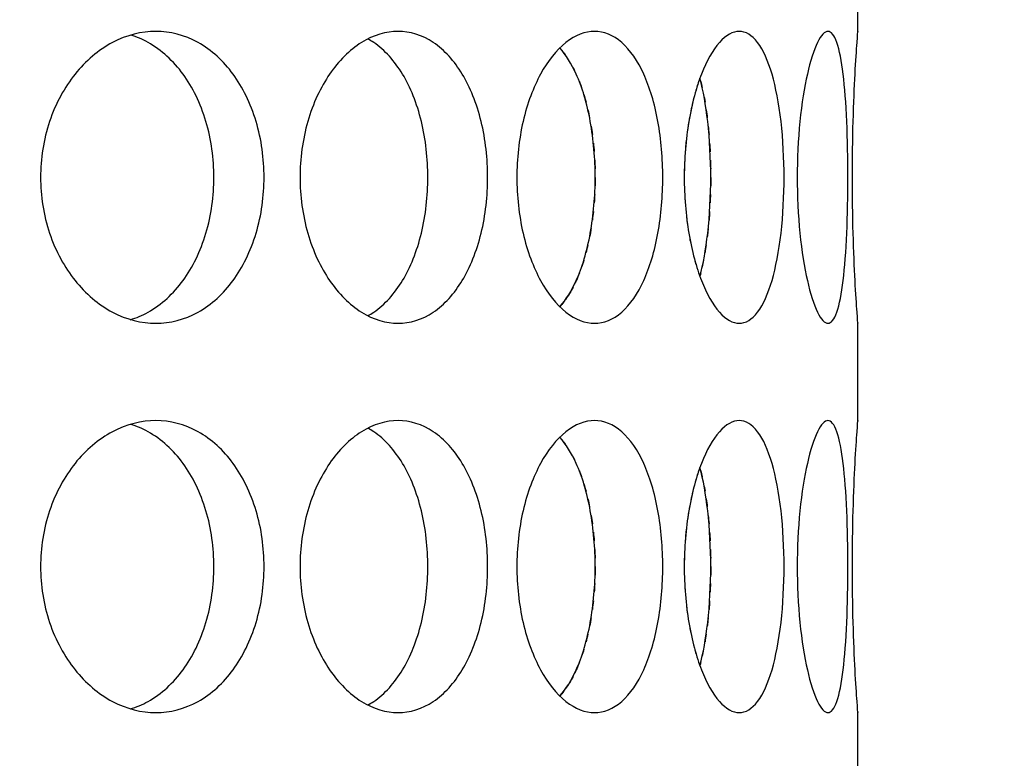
# Model space of a CAD drawing. Header units: millimetres. Extents: x 18 to 610, y -123 to 280.
# Tile 36 of 83: x 151.14 to 153.67, y 127.01 to 128.91. Entities that reach past the tile are written whole.
import ezdxf

# ---------------------------------------------------------------- set-up
doc = ezdxf.new("R2010")
doc.units = ezdxf.units.MM
doc.linetypes.add('SOLID', pattern=[0])

# ---------------------------------------------------------------- blocks, each defined once
blk = doc.blocks.new('BlockOfViews_9')
at = {"linetype": 'SOLID', "lineweight": 30}
for p, q in [((153.2947, 128.8805, 47.985), (153.2947, 129.1309, 47.9956)), ((153.2947, 127.8805, 47.985), (153.2947, 128.1309, 47.9956)), ((153.2947, 126.8805, 47.985), (153.2947, 127.1309, 47.9956))]:
    blk.add_line(p, q, dxfattribs=at)
for centre, radius, start, end in [((148.2443, 134.1808, 118.5), 46, 270.00048, 89.99952), ((148.2447, 134.1808, 116), 42.5, 270, 90), ((148.2447, 134.1808, 80.5), 38, 270, 90), ((148.2447, 134.1808, 72.8678), 27.1, 270, 0)]:
    blk.add_arc(centre, radius, start, end, dxfattribs=at)
for points, knots in [([(151.7691, 128.5058, 51.6168), (151.7691, 128.4587, 51.6168), (151.7624, 128.4085, 51.6234), (151.7347, 128.3161, 51.65), (151.7138, 128.274, 51.67), (151.6651, 128.2074, 51.7155), (151.634, 128.1785, 51.744), (151.5649, 128.1403, 51.8054), (151.5269, 128.1308, 51.8383), (151.4547, 128.1308, 51.8988), (151.4158, 128.1403, 51.9305), (151.3433, 128.1785, 51.9879), (151.3098, 128.2074, 52.0136), (151.2566, 128.274, 52.0537), (151.2333, 128.3161, 52.0708), (151.2022, 128.4085, 52.0934), (151.1946, 128.4587, 52.0989), (151.1946, 128.5529, 52.0989), (151.2022, 128.6032, 52.0934), (151.2333, 128.6956, 52.0708), (151.2566, 128.7377, 52.0537), (151.3098, 128.8043, 52.0136), (151.3433, 128.8331, 51.9879), (151.4158, 128.8714, 51.9305), (151.4547, 128.8808, 51.8988), (151.5269, 128.8808, 51.8383), (151.5649, 128.8714, 51.8054), (151.634, 128.8331, 51.744), (151.6651, 128.8043, 51.7155), (151.7138, 128.7377, 51.67), (151.7347, 128.6956, 51.65), (151.7624, 128.6032, 51.6234), (151.7691, 128.5529, 51.6168), (151.7691, 128.5058, 51.6168)], [0, 0, 0, 0, 0.141313, 0.141313, 0.282627, 0.282627, 0.42394, 0.42394, 0.565253, 0.565253, 0.706567, 0.706567, 0.84788, 0.84788, 0.989193, 0.989193, 1.130507, 1.130507, 1.27182, 1.27182, 1.413133, 1.413133, 1.554447, 1.554447, 1.69576, 1.69576, 1.837073, 1.837073, 1.978386, 1.978386, 2.1197, 2.1197, 2.261013, 2.261013, 2.261013, 2.261013]), ([(151.6402, 128.5058, 51.4632), (151.6402, 128.5529, 51.4632), (151.6334, 128.6032, 51.4698), (151.6059, 128.6956, 51.4965), (151.585, 128.7377, 51.5165), (151.5364, 128.8043, 51.5621), (151.5053, 128.8331, 51.5907), (151.4566, 128.8602, 51.6341), (151.4419, 128.8665, 51.6471), (151.4269, 128.8711, 51.6601)], [0, 0, 0, 0, 0.1413181, 0.1413181, 0.2826362, 0.2826362, 0.4239542, 0.4239542, 0.4820885, 0.4820885, 0.4820885, 0.4820885]), ([(152.3436, 128.5058, 50.9499), (152.3436, 128.4587, 50.9499), (152.3381, 128.4085, 50.9575), (152.3155, 128.3161, 50.9886), (152.2984, 128.274, 51.0119), (152.2583, 128.2074, 51.0651), (152.2326, 128.1785, 51.0986), (152.1752, 128.1403, 51.1711), (152.1435, 128.1308, 51.21), (152.083, 128.1308, 51.2822), (152.0501, 128.1403, 51.3202), (151.9887, 128.1785, 51.3893), (151.9602, 128.2074, 51.4204), (151.9147, 128.274, 51.4691), (151.8947, 128.3161, 51.49), (151.8681, 128.4085, 51.5176), (151.8615, 128.4587, 51.5244), (151.8615, 128.5529, 51.5244), (151.8681, 128.6032, 51.5176), (151.8947, 128.6956, 51.49), (151.9147, 128.7377, 51.4691), (151.9602, 128.8043, 51.4204), (151.9887, 128.8331, 51.3893), (152.0501, 128.8714, 51.3202), (152.083, 128.8808, 51.2822), (152.1435, 128.8808, 51.21), (152.1752, 128.8714, 51.1711), (152.2326, 128.8331, 51.0986), (152.2583, 128.8043, 51.0651), (152.2984, 128.7377, 51.0119), (152.3155, 128.6956, 50.9886), (152.3381, 128.6032, 50.9575), (152.3436, 128.5529, 50.9499), (152.3436, 128.5058, 50.9499)], [0, 0, 0, 0, 0.141313, 0.141313, 0.282627, 0.282627, 0.42394, 0.42394, 0.565253, 0.565253, 0.706567, 0.706567, 0.84788, 0.84788, 0.989193, 0.989193, 1.130507, 1.130507, 1.27182, 1.27182, 1.413133, 1.413133, 1.554447, 1.554447, 1.69576, 1.69576, 1.837073, 1.837073, 1.978386, 1.978386, 2.1197, 2.1197, 2.261013, 2.261013, 2.261013, 2.261013]), ([(152.4186, 128.5058, 50.8428), (152.4186, 128.5529, 50.8428), (152.4239, 128.6032, 50.835), (152.4453, 128.6956, 50.8032), (152.4614, 128.7377, 50.7791), (152.4977, 128.8043, 50.7232), (152.5204, 128.8331, 50.6876), (152.5688, 128.8714, 50.6089), (152.5946, 128.8808, 50.5658), (152.6417, 128.8808, 50.4842), (152.6662, 128.8714, 50.4404), (152.7101, 128.8331, 50.359), (152.7296, 128.8043, 50.3216), (152.7598, 128.7377, 50.2622), (152.7726, 128.6956, 50.2363), (152.7895, 128.6032, 50.2018), (152.7936, 128.5529, 50.1933), (152.7936, 128.4587, 50.1933), (152.7895, 128.4085, 50.2018), (152.7726, 128.3161, 50.2363), (152.7598, 128.274, 50.2622), (152.7296, 128.2074, 50.3216), (152.7101, 128.1785, 50.359), (152.6662, 128.1403, 50.4404), (152.6417, 128.1308, 50.4842), (152.5946, 128.1308, 50.5658), (152.5688, 128.1403, 50.6089), (152.5204, 128.1785, 50.6876), (152.4977, 128.2074, 50.7232), (152.4614, 128.274, 50.7791), (152.4453, 128.3161, 50.8032), (152.4239, 128.4085, 50.835), (152.4186, 128.4587, 50.8428), (152.4186, 128.5058, 50.8428)], [0, 0, 0, 0, 0.141313, 0.141313, 0.282627, 0.282627, 0.42394, 0.42394, 0.565253, 0.565253, 0.706567, 0.706567, 0.84788, 0.84788, 0.989193, 0.989193, 1.130507, 1.130507, 1.27182, 1.27182, 1.413133, 1.413133, 1.554447, 1.554447, 1.69576, 1.69576, 1.837073, 1.837073, 1.978386, 1.978386, 2.1197, 2.1197, 2.261013, 2.261013, 2.261013, 2.261013]), ([(152.8488, 128.5058, 50.0748), (152.8488, 128.5529, 50.0748), (152.8527, 128.6032, 50.0662), (152.8683, 128.6956, 50.0312), (152.8799, 128.7377, 50.0047), (152.906, 128.8043, 49.9433), (152.9221, 128.8331, 49.9043), (152.9562, 128.8714, 49.8184), (152.9741, 128.8808, 49.7715), (153.0063, 128.8808, 49.683), (153.0228, 128.8714, 49.6355), (153.0519, 128.8331, 49.5478), (153.0646, 128.8043, 49.5075), (153.084, 128.7377, 49.4438), (153.0922, 128.6956, 49.416), (153.1028, 128.6032, 49.3792), (153.1053, 128.5529, 49.3701), (153.1053, 128.4587, 49.3701), (153.1028, 128.4085, 49.3792), (153.0922, 128.3161, 49.416), (153.084, 128.274, 49.4438), (153.0646, 128.2074, 49.5075), (153.0519, 128.1785, 49.5478), (153.0228, 128.1403, 49.6355), (153.0063, 128.1308, 49.683), (152.9741, 128.1308, 49.7715), (152.9562, 128.1403, 49.8184), (152.9221, 128.1785, 49.9043), (152.906, 128.2074, 49.9433), (152.8799, 128.274, 50.0047), (152.8683, 128.3161, 50.0312), (152.8527, 128.4085, 50.0662), (152.8488, 128.4587, 50.0748), (152.8488, 128.5058, 50.0748)], [0, 0, 0, 0, 0.141313, 0.141313, 0.282627, 0.282627, 0.42394, 0.42394, 0.565253, 0.565253, 0.706567, 0.706567, 0.84788, 0.84788, 0.989193, 0.989193, 1.130507, 1.130507, 1.27182, 1.27182, 1.413133, 1.413133, 1.554447, 1.554447, 1.69576, 1.69576, 1.837073, 1.837073, 1.978386, 1.978386, 2.1197, 2.1197, 2.261013, 2.261013, 2.261013, 2.261013]), ([(153.2694, 128.5058, 48.5052), (153.2694, 128.4587, 48.5052), (153.2685, 128.4085, 48.5146), (153.2644, 128.3161, 48.5528), (153.2612, 128.274, 48.5815), (153.2531, 128.2074, 48.6477), (153.2476, 128.1785, 48.6895), (153.2342, 128.1403, 48.781), (153.2262, 128.1308, 48.8305), (153.2098, 128.1308, 48.9233), (153.2004, 128.1403, 48.9727), (153.1817, 128.1785, 49.0632), (153.1726, 128.2074, 49.1044), (153.1576, 128.274, 49.1693), (153.1507, 128.3161, 49.1974), (153.1415, 128.4085, 49.2347), (153.1391, 128.4587, 49.2438), (153.1391, 128.5529, 49.2438), (153.1415, 128.6032, 49.2347), (153.1507, 128.6956, 49.1974), (153.1576, 128.7377, 49.1693), (153.1726, 128.8043, 49.1044), (153.1817, 128.8331, 49.0632), (153.2004, 128.8714, 48.9727), (153.2098, 128.8808, 48.9233), (153.2262, 128.8808, 48.8305), (153.2342, 128.8714, 48.781), (153.2476, 128.8331, 48.6895), (153.2531, 128.8043, 48.6477), (153.2612, 128.7377, 48.5815), (153.2644, 128.6956, 48.5528), (153.2685, 128.6032, 48.5146), (153.2694, 128.5529, 48.5052), (153.2694, 128.5058, 48.5052)], [0, 0, 0, 0, 0.141313, 0.141313, 0.282627, 0.282627, 0.42394, 0.42394, 0.565253, 0.565253, 0.706567, 0.706567, 0.84788, 0.84788, 0.989193, 0.989193, 1.130507, 1.130507, 1.27182, 1.27182, 1.413133, 1.413133, 1.554447, 1.554447, 1.69576, 1.69576, 1.837073, 1.837073, 1.978386, 1.978386, 2.1197, 2.1197, 2.261013, 2.261013, 2.261013, 2.261013]), ([(153.2946, 128.1323, 47.9665), (153.2947, 128.1313, 47.9778), (153.2947, 128.1308, 47.989), (153.2947, 128.1308, 48.0471), (153.294, 128.1403, 48.0973), (153.2914, 128.1785, 48.1897), (153.2895, 128.2074, 48.2319), (153.286, 128.274, 48.2985), (153.2841, 128.3161, 48.3273), (153.2815, 128.4085, 48.3656), (153.2808, 128.4587, 48.375), (153.2808, 128.5529, 48.375), (153.2815, 128.6032, 48.3656), (153.2841, 128.6956, 48.3273), (153.286, 128.7377, 48.2985), (153.2895, 128.8043, 48.2319), (153.2914, 128.8331, 48.1897), (153.294, 128.8714, 48.0973), (153.2947, 128.8808, 48.0471), (153.2947, 128.8808, 47.9895), (153.2947, 128.8804, 47.9787), (153.2946, 128.8795, 47.9679)], [0.532153, 0.532153, 0.532153, 0.532153, 0.565253, 0.565253, 0.706567, 0.706567, 0.84788, 0.84788, 0.989193, 0.989193, 1.130507, 1.130507, 1.27182, 1.27182, 1.413133, 1.413133, 1.554447, 1.554447, 1.69576, 1.69576, 1.727433, 1.727433, 1.727433, 1.727433]), ([(152.19, 128.5058, 50.8209), (152.19, 128.5529, 50.8209), (152.1845, 128.6032, 50.8286), (152.162, 128.6956, 50.8597), (152.1449, 128.7377, 50.8831), (152.1049, 128.8043, 50.9364), (152.0793, 128.8331, 50.9699), (152.0459, 128.8555, 51.0123), (152.041, 128.8584, 51.0184), (152.0361, 128.8611, 51.0246)], [0, 0, 0, 0, 0.1413181, 0.1413181, 0.2826362, 0.2826362, 0.4239542, 0.4239542, 0.447524, 0.447524, 0.447524, 0.447524]), ([(152.5291, 128.1735, 50.273), (152.5452, 128.1915, 50.2426), (152.5595, 128.2148, 50.2149), (152.5863, 128.274, 50.162), (152.599, 128.3161, 50.136), (152.6158, 128.4085, 50.1015), (152.6199, 128.4587, 50.093), (152.6199, 128.5529, 50.093), (152.6158, 128.6032, 50.1015), (152.599, 128.6956, 50.136), (152.5863, 128.7377, 50.162), (152.5594, 128.7971, 50.2151), (152.545, 128.8206, 50.2431), (152.5287, 128.8386, 50.2737)], [0.7380762, 0.7380762, 0.7380762, 0.7380762, 0.847908, 0.847908, 0.9892261, 0.9892261, 1.1305443, 1.1305443, 1.2718624, 1.2718624, 1.4131805, 1.4131805, 1.5239521, 1.5239521, 1.5239521, 1.5239521]), ([(152.8891, 128.2515, 49.3972), (152.8975, 128.2828, 49.3695), (152.9044, 128.321, 49.3455), (152.9143, 128.4085, 49.3106), (152.9168, 128.4587, 49.3015), (152.9168, 128.5529, 49.3015), (152.9143, 128.6032, 49.3106), (152.9044, 128.6907, 49.3455), (152.8974, 128.7289, 49.3695), (152.8891, 128.7603, 49.3973)], [0.8627826, 0.8627826, 0.8627826, 0.8627826, 0.9892261, 0.9892261, 1.1305443, 1.1305443, 1.2718624, 1.2718624, 1.3983642, 1.3983642, 1.3983642, 1.3983642]), ([(152.8629, 128.663, 45.9568), (152.8621, 128.6585, 45.9549), (152.8613, 128.654, 45.9531), (152.8592, 128.6416, 45.9484), (152.858, 128.6338, 45.9457), (152.8569, 128.6259, 45.9433)], [2.10567008, 2.10567008, 2.10567008, 2.10567008, 2.11969975, 2.11969975, 2.14333053, 2.14333053, 2.14333053, 2.14333053]), ([(151.4252, 128.1401, 51.6616), (151.4407, 128.1447, 51.6481), (151.4561, 128.1512, 51.6346), (151.5053, 128.1785, 51.5907), (151.5364, 128.2074, 51.5621), (151.585, 128.274, 51.5165), (151.6059, 128.3161, 51.4965), (151.6334, 128.4085, 51.4698), (151.6402, 128.4587, 51.4632), (151.6402, 128.5058, 51.4632)], [1.77681, 1.77681, 1.77681, 1.77681, 1.8371343, 1.8371343, 1.9784523, 1.9784523, 2.1197704, 2.1197704, 2.2610885, 2.2610885, 2.2610885, 2.2610885]), ([(152.0355, 128.1503, 51.0253), (152.0406, 128.153, 51.0189), (152.0457, 128.1561, 51.0125), (152.0793, 128.1785, 50.9699), (152.1049, 128.2074, 50.9364), (152.1449, 128.274, 50.8831), (152.162, 128.3161, 50.8597), (152.1845, 128.4085, 50.8286), (152.19, 128.4587, 50.8209), (152.19, 128.5058, 50.8209)], [1.8125878, 1.8125878, 1.8125878, 1.8125878, 1.8371343, 1.8371343, 1.9784523, 1.9784523, 2.1197704, 2.1197704, 2.2610885, 2.2610885, 2.2610885, 2.2610885]), ([(152.6095, 128.3742, 45.8855), (152.6088, 128.3702, 45.8841), (152.6081, 128.3662, 45.8827), (152.6069, 128.3591, 45.88), (152.6063, 128.3559, 45.8788), (152.6056, 128.3528, 45.8775)], [1.25981406, 1.25981406, 1.25981406, 1.25981406, 1.27186238, 1.27186238, 1.28161811, 1.28161811, 1.28161811, 1.28161811]), ([(152.9104, 128.3742, 46.6755), (152.91, 128.3702, 46.6741), (152.9095, 128.3663, 46.6726), (152.9087, 128.3591, 46.6697), (152.9083, 128.356, 46.6684), (152.908, 128.3528, 46.6671)], [1.25978773, 1.25978773, 1.25978773, 1.25978773, 1.27186238, 1.27186238, 1.2815682, 1.2815682, 1.2815682, 1.2815682]), ([(152.5792, 128.2596, 45.8241), (152.5766, 128.253, 45.8189), (152.574, 128.2467, 45.8137), (152.5698, 128.2375, 45.8055), (152.5684, 128.2345, 45.8026), (152.5669, 128.2314, 45.7997)], [1.3876013, 1.3876013, 1.3876013, 1.3876013, 1.4131805, 1.4131805, 1.42644953, 1.42644953, 1.42644953, 1.42644953]), ([(151.7691, 127.5058, 51.6168), (151.7691, 127.4587, 51.6168), (151.7624, 127.4085, 51.6234), (151.7347, 127.3161, 51.65), (151.7138, 127.274, 51.67), (151.6651, 127.2074, 51.7155), (151.634, 127.1785, 51.744), (151.5649, 127.1403, 51.8054), (151.5269, 127.1308, 51.8383), (151.4547, 127.1308, 51.8988), (151.4158, 127.1403, 51.9305), (151.3433, 127.1785, 51.9879), (151.3098, 127.2074, 52.0136), (151.2566, 127.274, 52.0537), (151.2333, 127.3161, 52.0708), (151.2022, 127.4085, 52.0934), (151.1946, 127.4587, 52.0989), (151.1946, 127.5529, 52.0989), (151.2022, 127.6032, 52.0934), (151.2333, 127.6956, 52.0708), (151.2566, 127.7377, 52.0537), (151.3098, 127.8043, 52.0136), (151.3433, 127.8331, 51.9879), (151.4158, 127.8714, 51.9305), (151.4547, 127.8808, 51.8988), (151.5269, 127.8808, 51.8383), (151.5649, 127.8714, 51.8054), (151.634, 127.8331, 51.744), (151.6651, 127.8043, 51.7155), (151.7138, 127.7377, 51.67), (151.7347, 127.6956, 51.65), (151.7624, 127.6032, 51.6234), (151.7691, 127.5529, 51.6168), (151.7691, 127.5058, 51.6168)], [0, 0, 0, 0, 0.141313, 0.141313, 0.282627, 0.282627, 0.42394, 0.42394, 0.565253, 0.565253, 0.706567, 0.706567, 0.84788, 0.84788, 0.989193, 0.989193, 1.130507, 1.130507, 1.27182, 1.27182, 1.413133, 1.413133, 1.554447, 1.554447, 1.69576, 1.69576, 1.837073, 1.837073, 1.978386, 1.978386, 2.1197, 2.1197, 2.261013, 2.261013, 2.261013, 2.261013]), ([(152.3436, 127.5058, 50.9499), (152.3436, 127.4587, 50.9499), (152.3381, 127.4085, 50.9575), (152.3155, 127.3161, 50.9886), (152.2984, 127.274, 51.0119), (152.2583, 127.2074, 51.0651), (152.2326, 127.1785, 51.0986), (152.1752, 127.1403, 51.1711), (152.1435, 127.1308, 51.21), (152.083, 127.1308, 51.2822), (152.0501, 127.1403, 51.3202), (151.9887, 127.1785, 51.3893), (151.9602, 127.2074, 51.4204), (151.9147, 127.274, 51.4691), (151.8947, 127.3161, 51.49), (151.8681, 127.4085, 51.5176), (151.8615, 127.4587, 51.5244), (151.8615, 127.5529, 51.5244), (151.8681, 127.6032, 51.5176), (151.8947, 127.6956, 51.49), (151.9147, 127.7377, 51.4691), (151.9602, 127.8043, 51.4204), (151.9887, 127.8331, 51.3893), (152.0501, 127.8714, 51.3202), (152.083, 127.8808, 51.2822), (152.1435, 127.8808, 51.21), (152.1752, 127.8714, 51.1711), (152.2326, 127.8331, 51.0986), (152.2583, 127.8043, 51.0651), (152.2984, 127.7377, 51.0119), (152.3155, 127.6956, 50.9886), (152.3381, 127.6032, 50.9575), (152.3436, 127.5529, 50.9499), (152.3436, 127.5058, 50.9499)], [0, 0, 0, 0, 0.141313, 0.141313, 0.282627, 0.282627, 0.42394, 0.42394, 0.565253, 0.565253, 0.706567, 0.706567, 0.84788, 0.84788, 0.989193, 0.989193, 1.130507, 1.130507, 1.27182, 1.27182, 1.413133, 1.413133, 1.554447, 1.554447, 1.69576, 1.69576, 1.837073, 1.837073, 1.978386, 1.978386, 2.1197, 2.1197, 2.261013, 2.261013, 2.261013, 2.261013]), ([(152.4186, 127.5058, 50.8428), (152.4186, 127.5529, 50.8428), (152.4239, 127.6032, 50.835), (152.4453, 127.6956, 50.8032), (152.4614, 127.7377, 50.7791), (152.4977, 127.8043, 50.7232), (152.5204, 127.8331, 50.6876), (152.5688, 127.8714, 50.6089), (152.5946, 127.8808, 50.5658), (152.6417, 127.8808, 50.4842), (152.6662, 127.8714, 50.4404), (152.7101, 127.8331, 50.359), (152.7296, 127.8043, 50.3216), (152.7598, 127.7377, 50.2622), (152.7726, 127.6956, 50.2363), (152.7895, 127.6032, 50.2018), (152.7936, 127.5529, 50.1933), (152.7936, 127.4587, 50.1933), (152.7895, 127.4085, 50.2018), (152.7726, 127.3161, 50.2363), (152.7598, 127.274, 50.2622), (152.7296, 127.2074, 50.3216), (152.7101, 127.1785, 50.359), (152.6662, 127.1403, 50.4404), (152.6417, 127.1308, 50.4842), (152.5946, 127.1308, 50.5658), (152.5688, 127.1403, 50.6089), (152.5204, 127.1785, 50.6876), (152.4977, 127.2074, 50.7232), (152.4614, 127.274, 50.7791), (152.4453, 127.3161, 50.8032), (152.4239, 127.4085, 50.835), (152.4186, 127.4587, 50.8428), (152.4186, 127.5058, 50.8428)], [0, 0, 0, 0, 0.141313, 0.141313, 0.282627, 0.282627, 0.42394, 0.42394, 0.565253, 0.565253, 0.706567, 0.706567, 0.84788, 0.84788, 0.989193, 0.989193, 1.130507, 1.130507, 1.27182, 1.27182, 1.413133, 1.413133, 1.554447, 1.554447, 1.69576, 1.69576, 1.837073, 1.837073, 1.978386, 1.978386, 2.1197, 2.1197, 2.261013, 2.261013, 2.261013, 2.261013]), ([(152.8488, 127.5058, 50.0748), (152.8488, 127.5529, 50.0748), (152.8527, 127.6032, 50.0662), (152.8683, 127.6956, 50.0312), (152.8799, 127.7377, 50.0047), (152.906, 127.8043, 49.9433), (152.9221, 127.8331, 49.9043), (152.9562, 127.8714, 49.8184), (152.9741, 127.8808, 49.7715), (153.0063, 127.8808, 49.683), (153.0228, 127.8714, 49.6355), (153.0519, 127.8331, 49.5478), (153.0646, 127.8043, 49.5075), (153.084, 127.7377, 49.4438), (153.0922, 127.6956, 49.416), (153.1028, 127.6032, 49.3792), (153.1053, 127.5529, 49.3701), (153.1053, 127.4587, 49.3701), (153.1028, 127.4085, 49.3792), (153.0922, 127.3161, 49.416), (153.084, 127.274, 49.4438), (153.0646, 127.2074, 49.5075), (153.0519, 127.1785, 49.5478), (153.0228, 127.1403, 49.6355), (153.0063, 127.1308, 49.683), (152.9741, 127.1308, 49.7715), (152.9562, 127.1403, 49.8184), (152.9221, 127.1785, 49.9043), (152.906, 127.2074, 49.9433), (152.8799, 127.274, 50.0047), (152.8683, 127.3161, 50.0312), (152.8527, 127.4085, 50.0662), (152.8488, 127.4587, 50.0748), (152.8488, 127.5058, 50.0748)], [0, 0, 0, 0, 0.141313, 0.141313, 0.282627, 0.282627, 0.42394, 0.42394, 0.565253, 0.565253, 0.706567, 0.706567, 0.84788, 0.84788, 0.989193, 0.989193, 1.130507, 1.130507, 1.27182, 1.27182, 1.413133, 1.413133, 1.554447, 1.554447, 1.69576, 1.69576, 1.837073, 1.837073, 1.978386, 1.978386, 2.1197, 2.1197, 2.261013, 2.261013, 2.261013, 2.261013]), ([(153.2694, 127.5058, 48.5052), (153.2694, 127.4587, 48.5052), (153.2685, 127.4085, 48.5146), (153.2644, 127.3161, 48.5528), (153.2612, 127.274, 48.5815), (153.2531, 127.2074, 48.6477), (153.2476, 127.1785, 48.6895), (153.2342, 127.1403, 48.781), (153.2262, 127.1308, 48.8305), (153.2098, 127.1308, 48.9233), (153.2004, 127.1403, 48.9727), (153.1817, 127.1785, 49.0632), (153.1726, 127.2074, 49.1044), (153.1576, 127.274, 49.1693), (153.1507, 127.3161, 49.1974), (153.1415, 127.4085, 49.2347), (153.1391, 127.4587, 49.2438), (153.1391, 127.5529, 49.2438), (153.1415, 127.6032, 49.2347), (153.1507, 127.6956, 49.1974), (153.1576, 127.7377, 49.1693), (153.1726, 127.8043, 49.1044), (153.1817, 127.8331, 49.0632), (153.2004, 127.8714, 48.9727), (153.2098, 127.8808, 48.9233), (153.2262, 127.8808, 48.8305), (153.2342, 127.8714, 48.781), (153.2476, 127.8331, 48.6895), (153.2531, 127.8043, 48.6477), (153.2612, 127.7377, 48.5815), (153.2644, 127.6956, 48.5528), (153.2685, 127.6032, 48.5146), (153.2694, 127.5529, 48.5052), (153.2694, 127.5058, 48.5052)], [0, 0, 0, 0, 0.141313, 0.141313, 0.282627, 0.282627, 0.42394, 0.42394, 0.565253, 0.565253, 0.706567, 0.706567, 0.84788, 0.84788, 0.989193, 0.989193, 1.130507, 1.130507, 1.27182, 1.27182, 1.413133, 1.413133, 1.554447, 1.554447, 1.69576, 1.69576, 1.837073, 1.837073, 1.978386, 1.978386, 2.1197, 2.1197, 2.261013, 2.261013, 2.261013, 2.261013]), ([(153.2946, 127.1323, 47.9665), (153.2947, 127.1313, 47.9778), (153.2947, 127.1308, 47.989), (153.2947, 127.1308, 48.0471), (153.294, 127.1403, 48.0973), (153.2914, 127.1785, 48.1897), (153.2895, 127.2074, 48.2319), (153.286, 127.274, 48.2985), (153.2841, 127.3161, 48.3273), (153.2815, 127.4085, 48.3656), (153.2808, 127.4587, 48.375), (153.2808, 127.5529, 48.375), (153.2815, 127.6032, 48.3656), (153.2841, 127.6956, 48.3273), (153.286, 127.7377, 48.2985), (153.2895, 127.8043, 48.2319), (153.2914, 127.8331, 48.1897), (153.294, 127.8714, 48.0973), (153.2947, 127.8808, 48.0471), (153.2947, 127.8808, 47.9895), (153.2947, 127.8804, 47.9787), (153.2946, 127.8795, 47.9679)], [0.532153, 0.532153, 0.532153, 0.532153, 0.565253, 0.565253, 0.706567, 0.706567, 0.84788, 0.84788, 0.989193, 0.989193, 1.130507, 1.130507, 1.27182, 1.27182, 1.413133, 1.413133, 1.554447, 1.554447, 1.69576, 1.69576, 1.727433, 1.727433, 1.727433, 1.727433]), ([(151.6402, 127.5058, 51.4632), (151.6402, 127.5529, 51.4632), (151.6334, 127.6032, 51.4698), (151.6059, 127.6956, 51.4965), (151.585, 127.7377, 51.5165), (151.5364, 127.8043, 51.5621), (151.5053, 127.8331, 51.5907), (151.4566, 127.8602, 51.6341), (151.4419, 127.8665, 51.6471), (151.4269, 127.8711, 51.6601)], [0, 0, 0, 0, 0.1413181, 0.1413181, 0.2826362, 0.2826362, 0.4239542, 0.4239542, 0.4820884, 0.4820884, 0.4820884, 0.4820884]), ([(152.19, 127.5058, 50.8209), (152.19, 127.5529, 50.8209), (152.1845, 127.6032, 50.8286), (152.162, 127.6956, 50.8597), (152.1449, 127.7377, 50.8831), (152.1049, 127.8043, 50.9364), (152.0793, 127.8331, 50.9699), (152.0459, 127.8555, 51.0123), (152.041, 127.8584, 51.0184), (152.0361, 127.8611, 51.0246)], [0, 0, 0, 0, 0.1413181, 0.1413181, 0.2826362, 0.2826362, 0.4239542, 0.4239542, 0.4475239, 0.4475239, 0.4475239, 0.4475239]), ([(152.5291, 127.1735, 50.273), (152.5452, 127.1915, 50.2426), (152.5595, 127.2148, 50.2149), (152.5863, 127.274, 50.162), (152.599, 127.3161, 50.136), (152.6158, 127.4085, 50.1015), (152.6199, 127.4587, 50.093), (152.6199, 127.5529, 50.093), (152.6158, 127.6032, 50.1015), (152.599, 127.6956, 50.136), (152.5863, 127.7377, 50.162), (152.5594, 127.7971, 50.2151), (152.545, 127.8206, 50.2431), (152.5287, 127.8386, 50.2737)], [0.7380762, 0.7380762, 0.7380762, 0.7380762, 0.847908, 0.847908, 0.9892261, 0.9892261, 1.1305443, 1.1305443, 1.2718624, 1.2718624, 1.4131805, 1.4131805, 1.5239521, 1.5239521, 1.5239521, 1.5239521]), ([(152.8891, 127.2515, 49.3972), (152.8975, 127.2828, 49.3695), (152.9044, 127.321, 49.3455), (152.9143, 127.4085, 49.3106), (152.9168, 127.4587, 49.3015), (152.9168, 127.5529, 49.3015), (152.9143, 127.6032, 49.3106), (152.9044, 127.6907, 49.3455), (152.8974, 127.7289, 49.3695), (152.8891, 127.7603, 49.3973)], [0.8627824, 0.8627824, 0.8627824, 0.8627824, 0.9892261, 0.9892261, 1.1305443, 1.1305443, 1.2718624, 1.2718624, 1.398364, 1.398364, 1.398364, 1.398364]), ([(152.8629, 127.663, 45.9568), (152.8621, 127.6585, 45.9549), (152.8613, 127.654, 45.9531), (152.8592, 127.6416, 45.9484), (152.858, 127.6338, 45.9457), (152.8569, 127.6259, 45.9433)], [2.10567008, 2.10567008, 2.10567008, 2.10567008, 2.11969975, 2.11969975, 2.14333053, 2.14333053, 2.14333053, 2.14333053]), ([(151.4252, 127.1401, 51.6616), (151.4407, 127.1447, 51.6481), (151.4561, 127.1512, 51.6346), (151.5053, 127.1785, 51.5907), (151.5364, 127.2074, 51.5621), (151.585, 127.274, 51.5165), (151.6059, 127.3161, 51.4965), (151.6334, 127.4085, 51.4698), (151.6402, 127.4587, 51.4632), (151.6402, 127.5058, 51.4632)], [1.77681, 1.77681, 1.77681, 1.77681, 1.8371343, 1.8371343, 1.9784523, 1.9784523, 2.1197704, 2.1197704, 2.2610885, 2.2610885, 2.2610885, 2.2610885]), ([(152.0355, 127.1503, 51.0253), (152.0406, 127.153, 51.0189), (152.0457, 127.1561, 51.0125), (152.0793, 127.1785, 50.9699), (152.1049, 127.2074, 50.9364), (152.1449, 127.274, 50.8831), (152.162, 127.3161, 50.8597), (152.1845, 127.4085, 50.8286), (152.19, 127.4587, 50.8209), (152.19, 127.5058, 50.8209)], [1.8125878, 1.8125878, 1.8125878, 1.8125878, 1.8371343, 1.8371343, 1.9784523, 1.9784523, 2.1197704, 2.1197704, 2.2610885, 2.2610885, 2.2610885, 2.2610885]), ([(152.6095, 127.3742, 45.8855), (152.6088, 127.3702, 45.8841), (152.6081, 127.3662, 45.8827), (152.6069, 127.3591, 45.88), (152.6063, 127.3559, 45.8788), (152.6056, 127.3528, 45.8775)], [1.25981406, 1.25981406, 1.25981406, 1.25981406, 1.27186238, 1.27186238, 1.28161811, 1.28161811, 1.28161811, 1.28161811]), ([(152.9104, 127.3742, 46.6755), (152.91, 127.3702, 46.6741), (152.9095, 127.3663, 46.6726), (152.9087, 127.3591, 46.6697), (152.9083, 127.356, 46.6684), (152.908, 127.3528, 46.6671)], [1.25978773, 1.25978773, 1.25978773, 1.25978773, 1.27186238, 1.27186238, 1.28156799, 1.28156799, 1.28156799, 1.28156799]), ([(152.5792, 127.2596, 45.8241), (152.5766, 127.253, 45.8189), (152.574, 127.2467, 45.8137), (152.5698, 127.2375, 45.8055), (152.5684, 127.2345, 45.8026), (152.5669, 127.2314, 45.7997)], [1.3876013, 1.3876013, 1.3876013, 1.3876013, 1.4131805, 1.4131805, 1.42644969, 1.42644969, 1.42644969, 1.42644969])]:
    blk.add_open_spline(points, degree=3, knots=knots, dxfattribs=at)
for points in [[(152.5391, 128.8261, 45.7459), (152.5407, 128.8239, 45.7491), (152.5424, 128.8217, 45.7522), (152.544, 128.8194, 45.7553)], [(152.5629, 128.7882, 45.7919), (152.5642, 128.7856, 45.7945), (152.5656, 128.7829, 45.7971), (152.5669, 128.7803, 45.7997)], [(152.5792, 128.7521, 45.824), (152.5812, 128.747, 45.828), (152.5831, 128.7418, 45.8319), (152.585, 128.7364, 45.8357)], [(152.8887, 128.7599, 46.0162), (152.8852, 128.7502, 46.008), (152.8819, 128.74, 46.0002), (152.8787, 128.7292, 45.9928)], [(152.8912, 128.7521, 46.6098), (152.8925, 128.747, 46.6141), (152.8937, 128.7417, 46.6182), (152.8949, 128.7364, 46.6222)], [(152.5909, 128.7183, 45.8475), (152.5928, 128.7122, 45.8513), (152.5946, 128.7058, 45.855), (152.5963, 128.6993, 45.8585)], [(152.8762, 128.7205, 45.9871), (152.8722, 128.7063, 45.978), (152.8686, 128.6912, 45.9696), (152.8654, 128.6755, 45.9623)], [(152.8986, 128.7183, 46.635), (152.8998, 128.7121, 46.639), (152.901, 128.7058, 46.643), (152.9021, 128.6993, 46.6467)], [(152.6012, 128.6795, 45.8686), (152.6028, 128.6727, 45.8717), (152.6043, 128.6659, 45.8747), (152.6056, 128.6589, 45.8775)], [(152.9052, 128.6795, 46.6575), (152.9062, 128.6727, 46.6609), (152.9071, 128.6658, 46.6641), (152.908, 128.6588, 46.6671)], [(152.6095, 128.6375, 45.8855), (152.6107, 128.6303, 45.8879), (152.6117, 128.6231, 45.8901), (152.6127, 128.6158, 45.8921)], [(152.9104, 128.6375, 46.6755), (152.9111, 128.6303, 46.6781), (152.9118, 128.6231, 46.6805), (152.9124, 128.6158, 46.6827)], [(152.6153, 128.5939, 45.8976), (152.6161, 128.5865, 45.8992), (152.6168, 128.5791, 45.9006), (152.6173, 128.5718, 45.9018)], [(152.8547, 128.6089, 45.9384), (152.8533, 128.5969, 45.9353), (152.8522, 128.5847, 45.9327), (152.8513, 128.5725, 45.9307)], [(152.914, 128.5939, 46.6884), (152.9145, 128.5865, 46.6902), (152.9149, 128.5791, 46.6917), (152.9153, 128.5717, 46.6929)], [(152.6188, 128.5496, 45.9047), (152.6191, 128.5423, 45.9055), (152.6194, 128.535, 45.9061), (152.6196, 128.5277, 45.9065)], [(152.8502, 128.5568, 45.9284), (152.8493, 128.5396, 45.9262), (152.8488, 128.5225, 45.9252), (152.8488, 128.5058, 45.9252)], [(152.9161, 128.5496, 46.6961), (152.9164, 128.5423, 46.6969), (152.9166, 128.5349, 46.6975), (152.9167, 128.5276, 46.698)], [(152.6199, 128.5058, 45.907), (152.6199, 128.4986, 45.907), (152.6198, 128.4913, 45.9068), (152.6196, 128.484, 45.9065)], [(152.9168, 128.5058, 46.6986), (152.9168, 128.4986, 46.6986), (152.9168, 128.4914, 46.6984), (152.9167, 128.484, 46.698)], [(152.6188, 128.462, 45.9047), (152.6184, 128.4547, 45.9039), (152.6179, 128.4473, 45.9029), (152.6173, 128.4399, 45.9018)], [(152.9161, 128.4621, 46.6961), (152.9159, 128.4547, 46.6953), (152.9156, 128.4473, 46.6942), (152.9153, 128.44, 46.6929)], [(152.8502, 128.4549, 45.9284), (152.8505, 128.4497, 45.929), (152.8509, 128.4444, 45.9298), (152.8513, 128.4391, 45.9307)], [(152.6153, 128.4178, 45.8976), (152.6145, 128.4105, 45.896), (152.6137, 128.4032, 45.8941), (152.6127, 128.3959, 45.8921)], [(152.914, 128.4178, 46.6884), (152.9135, 128.4105, 46.6867), (152.913, 128.4032, 46.6848), (152.9124, 128.3959, 46.6827)], [(152.8547, 128.4028, 45.9384), (152.8554, 128.3971, 45.9399), (152.8561, 128.3914, 45.9415), (152.8569, 128.3858, 45.9433)], [(152.6012, 128.3322, 45.8686), (152.5997, 128.3254, 45.8654), (152.5981, 128.3188, 45.862), (152.5963, 128.3123, 45.8585)], [(152.8629, 128.3487, 45.9568), (152.8637, 128.3445, 45.9586), (152.8645, 128.3403, 45.9604), (152.8654, 128.3362, 45.9623)], [(152.9052, 128.3322, 46.6575), (152.9042, 128.3255, 46.6541), (152.9032, 128.3188, 46.6505), (152.9021, 128.3124, 46.6467)], [(152.5909, 128.2933, 45.8475), (152.589, 128.2872, 45.8437), (152.587, 128.2811, 45.8397), (152.585, 128.2753, 45.8357)], [(152.8762, 128.2912, 45.9871), (152.877, 128.2882, 45.989), (152.8778, 128.2854, 45.9909), (152.8787, 128.2825, 45.9928)], [(152.8986, 128.2934, 46.635), (152.8975, 128.2872, 46.6309), (152.8962, 128.2812, 46.6266), (152.8949, 128.2753, 46.6222)], [(152.8912, 128.2596, 46.6098), (152.8905, 128.2569, 46.6075), (152.8898, 128.2542, 46.6052), (152.8891, 128.2515, 46.6028)], [(152.5629, 128.2235, 45.7919), (152.5571, 128.2123, 45.7805), (152.5507, 128.2018, 45.7682), (152.544, 128.1923, 45.7553)], [(152.5391, 128.1856, 45.7459), (152.5358, 128.1812, 45.7396), (152.5324, 128.1771, 45.7331), (152.5289, 128.1732, 45.7266)], [(152.5391, 127.8261, 45.7459), (152.5407, 127.8239, 45.7491), (152.5424, 127.8217, 45.7522), (152.544, 127.8194, 45.7553)], [(152.5629, 127.7882, 45.7919), (152.5642, 127.7856, 45.7945), (152.5656, 127.7829, 45.7971), (152.5669, 127.7803, 45.7997)], [(152.5792, 127.7521, 45.824), (152.5812, 127.747, 45.828), (152.5831, 127.7418, 45.8319), (152.585, 127.7364, 45.8357)], [(152.8887, 127.7599, 46.0162), (152.8852, 127.7502, 46.008), (152.8819, 127.74, 46.0002), (152.8787, 127.7292, 45.9928)], [(152.8912, 127.7521, 46.6098), (152.8925, 127.747, 46.6141), (152.8937, 127.7417, 46.6182), (152.8949, 127.7364, 46.6222)], [(152.5909, 127.7183, 45.8475), (152.5928, 127.7122, 45.8513), (152.5946, 127.7058, 45.855), (152.5963, 127.6993, 45.8585)], [(152.8762, 127.7205, 45.9871), (152.8722, 127.7063, 45.978), (152.8686, 127.6912, 45.9696), (152.8654, 127.6755, 45.9623)], [(152.8986, 127.7183, 46.635), (152.8998, 127.7121, 46.639), (152.901, 127.7058, 46.643), (152.9021, 127.6993, 46.6467)], [(152.6012, 127.6795, 45.8686), (152.6028, 127.6727, 45.8717), (152.6043, 127.6659, 45.8747), (152.6056, 127.6589, 45.8775)], [(152.9052, 127.6795, 46.6575), (152.9062, 127.6727, 46.6609), (152.9071, 127.6658, 46.6641), (152.908, 127.6588, 46.6671)], [(152.6095, 127.6375, 45.8855), (152.6107, 127.6303, 45.8879), (152.6117, 127.6231, 45.8901), (152.6127, 127.6158, 45.8921)], [(152.9104, 127.6375, 46.6755), (152.9111, 127.6303, 46.6781), (152.9118, 127.6231, 46.6805), (152.9124, 127.6158, 46.6827)], [(152.8547, 127.6089, 45.9384), (152.8533, 127.5969, 45.9353), (152.8522, 127.5847, 45.9327), (152.8513, 127.5725, 45.9307)], [(152.6153, 127.5939, 45.8976), (152.6161, 127.5865, 45.8992), (152.6168, 127.5791, 45.9006), (152.6173, 127.5718, 45.9018)], [(152.914, 127.5939, 46.6884), (152.9145, 127.5865, 46.6902), (152.9149, 127.5791, 46.6917), (152.9153, 127.5717, 46.6929)], [(152.6188, 127.5496, 45.9047), (152.6191, 127.5423, 45.9055), (152.6194, 127.535, 45.9061), (152.6196, 127.5277, 45.9065)], [(152.8502, 127.5568, 45.9284), (152.8493, 127.5396, 45.9262), (152.8488, 127.5225, 45.9252), (152.8488, 127.5058, 45.9252)], [(152.9161, 127.5496, 46.6961), (152.9164, 127.5423, 46.6969), (152.9166, 127.5349, 46.6975), (152.9167, 127.5276, 46.698)], [(152.6199, 127.5058, 45.907), (152.6199, 127.4986, 45.907), (152.6198, 127.4913, 45.9068), (152.6196, 127.484, 45.9065)], [(152.9168, 127.5058, 46.6986), (152.9168, 127.4986, 46.6986), (152.9168, 127.4914, 46.6984), (152.9167, 127.484, 46.698)], [(152.6188, 127.462, 45.9047), (152.6184, 127.4547, 45.9039), (152.6179, 127.4473, 45.9029), (152.6173, 127.4399, 45.9018)], [(152.8502, 127.4549, 45.9284), (152.8505, 127.4497, 45.929), (152.8509, 127.4444, 45.9298), (152.8513, 127.4391, 45.9307)], [(152.9161, 127.4621, 46.6961), (152.9159, 127.4547, 46.6953), (152.9156, 127.4473, 46.6942), (152.9153, 127.44, 46.6929)], [(152.6153, 127.4178, 45.8976), (152.6145, 127.4105, 45.896), (152.6137, 127.4032, 45.8941), (152.6127, 127.3959, 45.8921)], [(152.8547, 127.4028, 45.9384), (152.8554, 127.3971, 45.9399), (152.8561, 127.3914, 45.9415), (152.8569, 127.3858, 45.9433)], [(152.914, 127.4178, 46.6884), (152.9135, 127.4105, 46.6867), (152.913, 127.4032, 46.6848), (152.9124, 127.3959, 46.6827)], [(152.8629, 127.3487, 45.9568), (152.8637, 127.3445, 45.9586), (152.8645, 127.3403, 45.9604), (152.8654, 127.3362, 45.9623)], [(152.6012, 127.3322, 45.8686), (152.5997, 127.3254, 45.8654), (152.5981, 127.3188, 45.862), (152.5963, 127.3123, 45.8585)], [(152.9052, 127.3322, 46.6575), (152.9042, 127.3255, 46.6541), (152.9032, 127.3188, 46.6505), (152.9021, 127.3124, 46.6467)], [(152.5909, 127.2933, 45.8475), (152.589, 127.2872, 45.8437), (152.587, 127.2811, 45.8397), (152.585, 127.2753, 45.8357)], [(152.8762, 127.2912, 45.9871), (152.877, 127.2882, 45.989), (152.8778, 127.2854, 45.9909), (152.8787, 127.2825, 45.9928)], [(152.8986, 127.2934, 46.635), (152.8975, 127.2872, 46.6309), (152.8962, 127.2812, 46.6266), (152.8949, 127.2753, 46.6222)], [(152.8912, 127.2596, 46.6098), (152.8905, 127.2569, 46.6075), (152.8898, 127.2542, 46.6052), (152.8891, 127.2515, 46.6028)], [(152.5629, 127.2235, 45.7919), (152.5571, 127.2123, 45.7805), (152.5507, 127.2018, 45.7682), (152.544, 127.1923, 45.7553)], [(152.5391, 127.1856, 45.7459), (152.5358, 127.1812, 45.7396), (152.5324, 127.1771, 45.7331), (152.5289, 127.1732, 45.7266)]]:
    blk.add_open_spline(points, degree=3, dxfattribs=at)

msp = doc.modelspace()

# ---------------------------------------------------------------- block references
msp.add_blockref('BlockOfViews_9', (0, 0))

doc.saveas('drawing.dxf')
